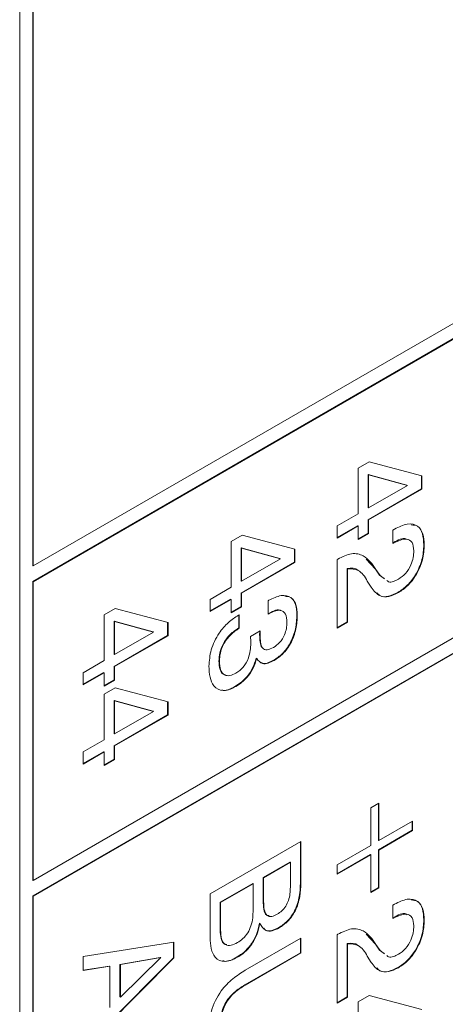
# Model space of a CAD drawing. Header units: millimetres. Extents: x 22 to 278, y 61 to 167.
# Tile 43 of 148: x 193.57 to 196.89, y 79.66 to 87.33. Entities that reach past the tile are written whole.
import ezdxf

# ---------------------------------------------------------------- set-up
doc = ezdxf.new("R2010")
doc.units = ezdxf.units.MM
doc.layers.get('0').update_dxf_attribs({"lineweight": 15})

msp = doc.modelspace()

# ---------------------------------------------------------------- linework, layer by layer
for p, q in [((193.6752, 83.0774), (215.843, 95.8746)), ((215.8394, 95.7542), (193.6716, 82.957)), ((215.843, 95.7521), (193.6752, 82.9549)), ((193.6752, 80.6278), (215.843, 93.425)), ((215.8394, 93.3046), (193.6716, 80.5074)), ((215.843, 93.3025), (193.6752, 80.5053)), ((193.5691, 92.4064), (193.5691, 73.5035)), ((193.6716, 89.8976), (193.6716, 83.0795)), ((193.6752, 89.8955), (193.6752, 83.0774)), ((196.2071, 83.8393), (196.2935, 83.8892)), ((196.2071, 83.4834), (196.2071, 83.8393)), ((196.2935, 83.8892), (196.7057, 83.7807)), ((196.2852, 83.7901), (196.2852, 83.5325)), ((196.5887, 83.7077), (196.2852, 83.7901)), ((196.2852, 83.7901), (196.2887, 83.7881)), ((196.5923, 83.7057), (196.2887, 83.7881)), ((196.2887, 83.7881), (196.2887, 83.5305)), ((196.7022, 83.7816), (196.7022, 83.679)), ((196.7057, 83.7807), (196.7057, 83.677)), ((196.2887, 83.5305), (196.5923, 83.7057)), ((196.5887, 83.7077), (196.5923, 83.7057)), ((196.7022, 83.679), (196.2852, 83.4383)), ((196.7057, 83.677), (196.2887, 83.4363)), ((196.7022, 83.679), (196.7057, 83.677)), ((196.2852, 83.5325), (196.2887, 83.5305)), ((196.044, 83.3892), (196.2071, 83.4834)), ((196.2036, 83.3912), (196.044, 83.299)), ((196.2071, 83.3892), (196.044, 83.295)), ((196.044, 83.295), (196.044, 83.3892)), ((196.2036, 83.3912), (196.2071, 83.3892)), ((196.2071, 83.2845), (196.2071, 83.3892)), ((196.2852, 83.4383), (196.2852, 83.3336)), ((196.2852, 83.4383), (196.2887, 83.4363)), ((196.2887, 83.4363), (196.2887, 83.3316)), ((195.2172, 83.2678), (195.3036, 83.3177)), ((195.3036, 83.3177), (195.7158, 83.2092)), ((196.2852, 83.3336), (196.2071, 83.2885)), ((196.2887, 83.3316), (196.2071, 83.2845)), ((196.2852, 83.3336), (196.2887, 83.3316)), ((196.4791, 83.3577), (196.4909, 83.3645)), ((196.4791, 83.253), (196.4791, 83.3577)), ((195.2172, 82.9119), (195.2172, 83.2678)), ((196.4835, 83.2597), (196.4791, 83.2571)), ((196.487, 83.2576), (196.4791, 83.253)), ((196.4835, 83.2597), (196.487, 83.2576)), ((196.7203, 83.243), (196.7239, 83.2409)), ((195.2952, 83.2186), (195.2952, 82.961)), ((195.5988, 83.1363), (195.2952, 83.2186)), ((195.2952, 83.2186), (195.2988, 83.2166)), ((195.2988, 83.2166), (195.2988, 82.959)), ((195.6023, 83.1342), (195.2988, 83.2166)), ((195.7123, 83.2101), (195.7123, 83.1075)), ((195.7158, 83.2092), (195.7158, 83.1055)), ((193.6716, 83.0795), (193.6752, 83.0774)), ((195.7123, 83.1075), (195.2952, 82.8668)), ((195.2988, 82.959), (195.6023, 83.1342)), ((195.7158, 83.1055), (195.2988, 82.8648)), ((195.5988, 83.1363), (195.6023, 83.1342)), ((195.7123, 83.1075), (195.7158, 83.1055)), ((196.044, 83.1275), (196.0495, 83.1306)), ((196.044, 82.5936), (196.044, 83.1275)), ((196.2706, 83.1309), (196.3436, 83.0532)), ((196.122, 83.0582), (196.122, 82.6427)), ((196.122, 83.0582), (196.1256, 83.0561)), ((196.1256, 83.0561), (196.1256, 82.6407)), ((196.3436, 83.0532), (196.3751, 83.0062)), ((196.3436, 83.0532), (196.3471, 83.0512)), ((196.3471, 83.0512), (196.3787, 83.0042)), ((196.3751, 83.0062), (196.4108, 82.9799)), ((196.3751, 83.0062), (196.3787, 83.0042)), ((196.3787, 83.0042), (196.4143, 82.9778)), ((193.6716, 82.957), (193.6716, 80.6298)), ((193.6716, 82.957), (193.6752, 82.9549)), ((193.6752, 82.9549), (193.6752, 80.6278)), ((195.2952, 82.961), (195.2988, 82.959)), ((196.3088, 82.9122), (196.2797, 82.9604)), ((195.054, 82.8177), (195.2172, 82.9119)), ((195.2952, 82.8668), (195.2952, 82.7621)), ((195.2952, 82.8668), (195.2988, 82.8648)), ((195.2988, 82.8648), (195.2988, 82.7601)), ((196.5188, 82.8717), (196.5223, 82.8697)), ((195.2137, 82.8197), (195.054, 82.7275)), ((195.2172, 82.8177), (195.054, 82.7235)), ((195.054, 82.7235), (195.054, 82.8177)), ((195.2137, 82.8197), (195.2172, 82.8177)), ((195.2172, 82.713), (195.2172, 82.8177)), ((195.5073, 82.8072), (195.5121, 82.81)), ((195.5073, 82.7025), (195.5073, 82.8072)), ((194.2272, 82.6963), (194.3136, 82.7462)), ((194.2272, 82.3404), (194.2272, 82.6963)), ((194.3136, 82.7462), (194.7258, 82.6377)), ((195.2952, 82.7621), (195.2172, 82.7171)), ((195.2988, 82.7601), (195.2172, 82.713)), ((195.2757, 82.6944), (195.2807, 82.6973)), ((195.2771, 82.6952), (195.2771, 82.5946)), ((195.2807, 82.6973), (195.2807, 82.5926)), ((195.2952, 82.7621), (195.2988, 82.7601)), ((195.7304, 82.6976), (195.7339, 82.6956)), ((194.3053, 82.6472), (194.3053, 82.3895)), ((194.6088, 82.5648), (194.3053, 82.6472)), ((194.3053, 82.6472), (194.3088, 82.6451)), ((194.6124, 82.5627), (194.3088, 82.6451)), ((194.3088, 82.6451), (194.3088, 82.3875)), ((194.7223, 82.6387), (194.7223, 82.5361)), ((194.7258, 82.6377), (194.7258, 82.534)), ((196.122, 82.6427), (196.044, 82.5976)), ((196.1256, 82.6407), (196.044, 82.5936)), ((196.122, 82.6427), (196.1256, 82.6407)), ((194.7223, 82.5361), (194.3053, 82.2953)), ((194.3088, 82.3875), (194.6124, 82.5627)), ((194.7258, 82.534), (194.3088, 82.2933)), ((194.6088, 82.5648), (194.6124, 82.5627)), ((194.7223, 82.5361), (194.7258, 82.534)), ((195.2771, 82.5946), (195.2807, 82.5926)), ((195.3692, 82.5292), (195.4447, 82.5723)), ((195.4403, 82.5411), (195.4438, 82.5391)), ((195.3696, 82.5257), (195.3692, 82.5292)), ((194.3053, 82.3895), (194.3088, 82.3875)), ((194.0641, 82.2462), (194.2272, 82.3404)), ((195.123, 82.3369), (195.1265, 82.3348)), ((195.4137, 82.3584), (195.4172, 82.3564)), ((195.5494, 82.3435), (195.5529, 82.3415)), ((194.2237, 82.2482), (194.0641, 82.1561)), ((194.2272, 82.2462), (194.0641, 82.152)), ((194.0641, 82.152), (194.0641, 82.2462)), ((194.2237, 82.2482), (194.2272, 82.2462)), ((194.2272, 82.1415), (194.2272, 82.2462)), ((194.3053, 82.2953), (194.3053, 82.1906)), ((194.3053, 82.2953), (194.3088, 82.2933)), ((194.3088, 82.2933), (194.3088, 82.1886)), ((194.3053, 82.1906), (194.2272, 82.1456)), ((194.3088, 82.1886), (194.2272, 82.1415)), ((194.3053, 82.1906), (194.3088, 82.1886)), ((194.2272, 82.0787), (194.3136, 82.1286)), ((194.2272, 81.7228), (194.2272, 82.0787)), ((194.3136, 82.1286), (194.7258, 82.0201)), ((195.2515, 82.1402), (195.255, 82.1381)), ((194.3053, 82.0295), (194.3053, 81.7719)), ((194.6088, 81.9471), (194.3053, 82.0295)), ((194.3053, 82.0295), (194.3088, 82.0275)), ((194.3088, 82.0275), (194.3088, 81.7699)), ((194.6124, 81.9451), (194.3088, 82.0275)), ((194.7223, 82.021), (194.7223, 81.9184)), ((194.7258, 82.0201), (194.7258, 81.9164)), ((194.3088, 81.7699), (194.6124, 81.9451)), ((194.6088, 81.9471), (194.6124, 81.9451)), ((194.7223, 81.9184), (194.3053, 81.6777)), ((194.7258, 81.9164), (194.3088, 81.6756)), ((194.7223, 81.9184), (194.7258, 81.9164)), ((194.3053, 81.7719), (194.3088, 81.7699)), ((194.0641, 81.6286), (194.2272, 81.7228)), ((194.2237, 81.6306), (194.0641, 81.5384)), ((194.0641, 81.5343), (194.0641, 81.6286)), ((194.2272, 81.6285), (194.0641, 81.5343)), ((194.2237, 81.6306), (194.2272, 81.6285)), ((194.2272, 81.5239), (194.2272, 81.6285)), ((194.3053, 81.6777), (194.3053, 81.573)), ((194.3053, 81.6777), (194.3088, 81.6756)), ((194.3088, 81.6756), (194.3088, 81.571)), ((194.3053, 81.573), (194.2272, 81.5279)), ((194.3088, 81.571), (194.2272, 81.5239)), ((194.3053, 81.573), (194.3088, 81.571)), ((196.3069, 81.1944), (196.3703, 81.2311)), ((196.3668, 81.229), (196.3668, 80.94)), ((196.3703, 81.2311), (196.3703, 80.9379)), ((196.3069, 80.9013), (196.3069, 81.1944)), ((196.3703, 80.9379), (196.6332, 81.0897)), ((196.6297, 81.0877), (196.6297, 81.0185)), ((196.6332, 81.0897), (196.6332, 81.0164)), ((196.6297, 81.0185), (196.3668, 80.8667)), ((196.6332, 81.0164), (196.3703, 80.8647)), ((196.6297, 81.0185), (196.6332, 81.0164)), ((195.054, 80.5235), (195.7611, 80.9317)), ((195.7576, 80.9297), (195.7576, 80.6099)), ((195.7611, 80.9317), (195.7611, 80.6079)), ((196.3668, 80.94), (196.3703, 80.9379)), ((196.044, 80.7495), (196.3069, 80.9013)), ((196.3668, 80.8667), (196.3668, 80.5736)), ((196.3668, 80.8667), (196.3703, 80.8647)), ((196.3703, 80.8647), (196.3703, 80.5715)), ((195.676, 80.7715), (195.4675, 80.6511)), ((195.6795, 80.7695), (195.471, 80.6491)), ((195.676, 80.7715), (195.6795, 80.7695)), ((195.6795, 80.575), (195.6795, 80.7695)), ((196.3033, 80.8301), (196.044, 80.6803)), ((196.3069, 80.828), (196.044, 80.6763)), ((196.3033, 80.8301), (196.3069, 80.828)), ((196.3069, 80.5349), (196.3069, 80.828)), ((196.044, 80.6763), (196.044, 80.7495)), ((193.6716, 80.6298), (193.6752, 80.6278)), ((195.4675, 80.6511), (195.4675, 80.4652)), ((195.4675, 80.6511), (195.471, 80.6491)), ((195.471, 80.6491), (195.471, 80.4631)), ((195.3859, 80.604), (195.1321, 80.4575)), ((195.3894, 80.602), (195.1356, 80.4555)), ((195.3859, 80.604), (195.3894, 80.602)), ((195.3894, 80.399), (195.3894, 80.602)), ((195.7576, 80.6099), (195.7611, 80.6079)), ((196.3668, 80.5736), (196.3069, 80.539)), ((196.3703, 80.5715), (196.3069, 80.5349)), ((196.3668, 80.5736), (196.3703, 80.5715)), ((193.6716, 80.5074), (193.6716, 73.6893)), ((193.6716, 80.5074), (193.6752, 80.5053)), ((193.6752, 80.5053), (193.6752, 73.6872)), ((195.054, 80.1838), (195.054, 80.5235)), ((195.4675, 80.4652), (195.471, 80.4631)), ((195.1321, 80.4575), (195.1321, 80.2424)), ((195.1321, 80.4575), (195.1356, 80.4555)), ((195.1356, 80.4555), (195.1356, 80.2404)), ((196.4791, 80.4354), (196.4909, 80.4422)), ((196.4791, 80.3308), (196.4791, 80.4354)), ((196.4835, 80.3374), (196.4791, 80.3348)), ((196.487, 80.3353), (196.4791, 80.3308)), ((196.4835, 80.3374), (196.487, 80.3353)), ((196.7203, 80.3207), (196.7239, 80.3186)), ((195.1321, 80.2424), (195.1356, 80.2404)), ((195.4382, 80.2946), (195.4417, 80.2926)), ((195.5885, 80.2604), (195.592, 80.2583)), ((195.3284, 79.9282), (195.7611, 80.178)), ((195.7576, 80.1759), (195.7576, 80.0649)), ((195.7611, 80.178), (195.7611, 80.0628)), ((196.044, 80.2052), (196.0495, 80.2084)), ((196.044, 79.6713), (196.044, 80.2052)), ((196.2706, 80.2087), (196.3436, 80.131)), ((194.0641, 80.0358), (194.7712, 80.146)), ((194.7676, 80.1454), (194.7676, 80.0261)), ((194.7712, 80.146), (194.7712, 80.0241)), ((196.122, 80.1359), (196.122, 79.7204)), ((196.122, 80.1359), (196.1256, 80.1339)), ((196.1256, 80.1339), (196.1256, 79.7184)), ((196.3436, 80.131), (196.3751, 80.0839)), ((196.3436, 80.131), (196.3471, 80.1289)), ((196.3471, 80.1289), (196.3787, 80.0819)), ((196.3751, 80.0839), (196.4108, 80.0576)), ((196.3751, 80.0839), (196.3787, 80.0819)), ((196.3787, 80.0819), (196.4143, 80.0555)), ((194.0641, 79.925), (194.0641, 80.0358)), ((194.7676, 80.0261), (194.0641, 79.319)), ((194.7712, 80.0241), (194.0641, 79.3135)), ((194.6655, 80.0284), (194.3506, 79.9738)), ((194.669, 80.0263), (194.3542, 79.9718)), ((194.3542, 79.7189), (194.669, 80.0263)), ((194.6655, 80.0284), (194.669, 80.0263)), ((194.7676, 80.0261), (194.7712, 80.0241)), ((195.2651, 80.0318), (195.2686, 80.0298)), ((195.7576, 80.0649), (195.3239, 79.8145)), ((195.7611, 80.0628), (195.3274, 79.8125)), ((195.7576, 80.0649), (195.7611, 80.0628)), ((196.3088, 79.9899), (196.2797, 80.0382)), ((194.269, 79.9609), (194.0641, 79.9277)), ((194.2726, 79.9589), (194.0641, 79.925)), ((194.269, 79.9609), (194.2726, 79.9589)), ((194.2726, 79.6393), (194.2726, 79.9589)), ((194.3506, 79.9738), (194.3506, 79.721)), ((194.3506, 79.9738), (194.3542, 79.9718)), ((194.3542, 79.9718), (194.3542, 79.7189)), ((196.5188, 79.9495), (196.5223, 79.9474)), ((195.3239, 79.8145), (195.3274, 79.8125)), ((194.3506, 79.721), (194.3542, 79.7189)), ((196.122, 79.7204), (196.044, 79.6754)), ((196.1256, 79.7184), (196.044, 79.6713)), ((196.122, 79.7204), (196.1256, 79.7184)), ((196.2071, 79.6817), (196.2935, 79.7316)), ((196.2935, 79.7316), (196.7057, 79.6231)), ((196.2071, 79.3258), (196.2071, 79.6817))]:
    msp.add_line(p, q)
for points, knots in [([(196.4909, 83.3645), (196.5252, 83.3815), (196.5936, 83.4152), (196.6753, 83.3969), (196.7185, 83.3309), (196.7221, 83.2709), (196.7239, 83.2409)], [0, 0, 0, 0, 0.280451, 0.559362, 0.779308, 1, 1, 1, 1]), ([(196.6217, 83.398), (196.6393, 83.3965), (196.6803, 83.393), (196.7145, 83.3317), (196.7184, 83.2726), (196.7203, 83.243)], [0, 0, 0, 0, 0.272854, 0.635811, 1, 1, 1, 1]), ([(196.5902, 83.2834), (196.5871, 83.2856), (196.5614, 83.3034), (196.52, 83.2801), (196.4835, 83.2597)], [0, 0, 0, 0, 0.120484, 1, 1, 1, 1]), ([(196.6423, 83.1963), (196.64, 83.2199), (196.6354, 83.2671), (196.5769, 83.3001), (196.5211, 83.2737), (196.487, 83.2576)], [0, 0, 0, 0, 0.280567, 0.560264, 1, 1, 1, 1]), ([(196.7203, 83.243), (196.718, 83.2051), (196.7134, 83.1297), (196.6634, 83.0131), (196.5931, 82.9215), (196.5436, 82.8883), (196.5188, 82.8717)], [0, 0, 0, 0, 0.2804405, 0.5596806, 0.7795919, 1, 1, 1, 1]), ([(196.7239, 83.2409), (196.7215, 83.2031), (196.7169, 83.1276), (196.6669, 83.0111), (196.5967, 82.9195), (196.5471, 82.8863), (196.5223, 82.8697)], [0, 0, 0, 0, 0.2804405, 0.5596806, 0.7795919, 1, 1, 1, 1]), ([(196.0495, 83.1306), (196.0863, 83.1487), (196.1598, 83.1847), (196.2713, 83.1597), (196.3183, 83.0924), (196.3471, 83.0512)], [0, 0, 0, 0, 0.279996, 0.559198, 1, 1, 1, 1]), ([(196.523, 82.9748), (196.5419, 82.988), (196.5797, 83.0142), (196.6202, 83.0808), (196.6399, 83.1437), (196.6415, 83.1787), (196.6423, 83.1963)], [0, 0, 0, 0, 0.2796101, 0.558548, 0.779048, 1, 1, 1, 1]), ([(196.2093, 83.0402), (196.2081, 83.0417), (196.1889, 83.065), (196.1543, 83.0615), (196.122, 83.0582)], [0, 0, 0, 0, 0.063271, 1, 1, 1, 1]), ([(196.2797, 82.9604), (196.2596, 82.9938), (196.2239, 83.0532), (196.1555, 83.0553), (196.1256, 83.0561)], [0, 0, 0, 0, 0.562606, 1, 1, 1, 1]), ([(196.432, 82.9647), (196.4363, 82.9607), (196.4489, 82.9489), (196.4831, 82.9555), (196.5097, 82.9684), (196.523, 82.9748)], [0, 0, 0, 0, 0.207338, 0.60358, 1, 1, 1, 1]), ([(195.5121, 82.81), (195.5445, 82.8258), (195.609, 82.8575), (195.6864, 82.8412), (195.7286, 82.7804), (195.7321, 82.7239), (195.7339, 82.6956)], [0, 0, 0, 0, 0.280391, 0.559399, 0.779365, 1, 1, 1, 1]), ([(195.6353, 82.842), (195.6521, 82.8407), (195.691, 82.8378), (195.7246, 82.7813), (195.7285, 82.7256), (195.7304, 82.6976)], [0, 0, 0, 0, 0.273793, 0.636346, 1, 1, 1, 1]), ([(196.5223, 82.8697), (196.4969, 82.8574), (196.446, 82.8327), (196.3649, 82.8404), (196.3301, 82.8849), (196.3088, 82.9122)], [0, 0, 0, 0, 0.280291, 0.560216, 1, 1, 1, 1]), ([(196.5188, 82.8717), (196.4936, 82.8598), (196.4431, 82.8358), (196.383, 82.8366), (196.3612, 82.861), (196.3537, 82.8694)], [0, 0, 0, 0, 0.396594, 0.792671, 1, 1, 1, 1]), ([(195.0449, 82.298), (195.0479, 82.3395), (195.0537, 82.4222), (195.115, 82.5488), (195.1949, 82.6419), (195.2487, 82.6769), (195.2757, 82.6944)], [0, 0, 0, 0, 0.280115, 0.559017, 0.779197, 1, 1, 1, 1]), ([(195.6021, 82.7304), (195.6006, 82.7316), (195.5888, 82.7414), (195.5512, 82.7282), (195.5196, 82.7124), (195.5038, 82.7045)], [0, 0, 0, 0, 0.067204, 0.532793, 1, 1, 1, 1]), ([(195.6523, 82.6385), (195.6508, 82.6617), (195.6477, 82.708), (195.6068, 82.7375), (195.5559, 82.7281), (195.5235, 82.711), (195.5073, 82.7025)], [0, 0, 0, 0, 0.280224, 0.558001, 0.778617, 1, 1, 1, 1]), ([(195.7304, 82.6976), (195.7288, 82.6622), (195.7257, 82.5915), (195.686, 82.4803), (195.62, 82.3905), (195.5729, 82.3592), (195.5494, 82.3435)], [0, 0, 0, 0, 0.280903, 0.5601602, 0.7797064, 1, 1, 1, 1]), ([(195.7339, 82.6956), (195.7324, 82.6602), (195.7292, 82.5895), (195.6895, 82.4782), (195.6236, 82.3885), (195.5765, 82.3572), (195.5529, 82.3415)], [0, 0, 0, 0, 0.280903, 0.5601602, 0.7797064, 1, 1, 1, 1]), ([(195.5474, 82.443), (195.5642, 82.4543), (195.5979, 82.4768), (195.635, 82.5361), (195.6504, 82.592), (195.6517, 82.623), (195.6523, 82.6385)], [0, 0, 0, 0, 0.279973, 0.558282, 0.778793, 1, 1, 1, 1]), ([(195.2771, 82.5946), (195.2546, 82.5794), (195.2098, 82.5491), (195.1545, 82.4768), (195.1263, 82.4), (195.1241, 82.3579), (195.123, 82.3369)], [0, 0, 0, 0, 0.280691, 0.559402, 0.779276, 1, 1, 1, 1]), ([(195.2807, 82.5926), (195.2582, 82.5774), (195.2134, 82.5471), (195.1581, 82.4747), (195.1299, 82.398), (195.1277, 82.3559), (195.1265, 82.3348)], [0, 0, 0, 0, 0.280691, 0.559402, 0.779276, 1, 1, 1, 1]), ([(195.441, 82.5702), (195.4408, 82.5653), (195.4403, 82.5555), (195.4403, 82.5459), (195.4403, 82.5411)], [0, 0, 0, 0, 0.497659, 1, 1, 1, 1]), ([(195.4403, 82.5411), (195.441, 82.5229), (195.4424, 82.4865), (195.4499, 82.4491), (195.462, 82.4401), (195.4634, 82.439)], [0, 0, 0, 0, 0.470715, 0.939441, 1, 1, 1, 1]), ([(195.4447, 82.5723), (195.4444, 82.566), (195.4439, 82.5548), (195.4438, 82.5439), (195.4438, 82.5391)], [0, 0, 0, 0, 0.5599977, 1, 1, 1, 1]), ([(195.4438, 82.5391), (195.4443, 82.5205), (195.4453, 82.4835), (195.4567, 82.4434), (195.4776, 82.4259), (195.5061, 82.4224), (195.5309, 82.4348), (195.5474, 82.443)], [0, 0, 0, 0, 0.250796, 0.500532, 0.62557, 0.750579, 1, 1, 1, 1]), ([(195.2556, 82.2431), (195.2752, 82.2569), (195.3144, 82.2843), (195.3652, 82.3768), (195.369, 82.4373), (195.3713, 82.4743)], [0, 0, 0, 0, 0.280253, 0.559686, 1, 1, 1, 1]), ([(195.3713, 82.4743), (195.3711, 82.484), (195.3707, 82.5012), (195.37, 82.5182), (195.3696, 82.5257)], [0, 0, 0, 0, 0.559986, 1, 1, 1, 1]), ([(195.123, 82.3369), (195.1245, 82.3145), (195.1276, 82.2698), (195.1496, 82.2314), (195.1712, 82.23), (195.1751, 82.2297)], [0, 0, 0, 0, 0.452328, 0.902129, 1, 1, 1, 1]), ([(195.1265, 82.3348), (195.1278, 82.3119), (195.1304, 82.2662), (195.1611, 82.2254), (195.2072, 82.2192), (195.2395, 82.2351), (195.2556, 82.2431)], [0, 0, 0, 0, 0.280656, 0.559744, 0.779511, 1, 1, 1, 1]), ([(195.4137, 82.3584), (195.4056, 82.3331), (195.3894, 82.2826), (195.3331, 82.1969), (195.2824, 82.1616), (195.2515, 82.1402)], [0, 0, 0, 0, 0.280899, 0.561106, 1, 1, 1, 1]), ([(195.4172, 82.3564), (195.4091, 82.3311), (195.3929, 82.2805), (195.3367, 82.1948), (195.286, 82.1596), (195.255, 82.1381)], [0, 0, 0, 0, 0.280899, 0.561106, 1, 1, 1, 1]), ([(195.5529, 82.3415), (195.5373, 82.3335), (195.506, 82.3176), (195.4525, 82.3122), (195.4306, 82.3397), (195.4172, 82.3564)], [0, 0, 0, 0, 0.2814183, 0.5622336, 1, 1, 1, 1]), ([(195.5494, 82.3435), (195.534, 82.336), (195.5033, 82.321), (195.4668, 82.3124), (195.4551, 82.3236), (195.4529, 82.3257)], [0, 0, 0, 0, 0.447583, 0.894208, 1, 1, 1, 1]), ([(195.255, 82.1381), (195.2209, 82.1228), (195.1526, 82.0922), (195.0819, 82.1331), (195.0492, 82.2082), (195.0464, 82.2681), (195.0449, 82.298)], [0, 0, 0, 0, 0.279361, 0.558332, 0.778914, 1, 1, 1, 1]), ([(195.2515, 82.1402), (195.2151, 82.1196), (195.1747, 82.0969), (195.148, 82.1118), (195.1454, 82.1133)], [0, 0, 0, 0, 0.901499, 1, 1, 1, 1]), ([(195.5778, 80.3653), (195.5897, 80.3729), (195.6133, 80.3881), (195.6459, 80.4263), (195.6764, 80.4938), (195.6783, 80.5415), (195.6795, 80.575)], [0, 0, 0, 0, 0.18733, 0.373904, 0.560502, 1, 1, 1, 1]), ([(195.7576, 80.6099), (195.7564, 80.5753), (195.754, 80.5063), (195.7225, 80.3971), (195.6581, 80.3063), (195.6117, 80.2757), (195.5885, 80.2604)], [0, 0, 0, 0, 0.281295, 0.560636, 0.779707, 1, 1, 1, 1]), ([(195.7611, 80.6079), (195.7599, 80.5732), (195.7575, 80.5043), (195.7261, 80.3951), (195.6617, 80.3043), (195.6153, 80.2737), (195.592, 80.2583)], [0, 0, 0, 0, 0.281295, 0.560636, 0.779707, 1, 1, 1, 1]), ([(195.4675, 80.4652), (195.4684, 80.4445), (195.4702, 80.4032), (195.4842, 80.357), (195.507, 80.3545), (195.5135, 80.3538)], [0, 0, 0, 0, 0.417875, 0.832514, 1, 1, 1, 1]), ([(195.471, 80.4631), (195.4717, 80.442), (195.4732, 80.4), (195.4918, 80.352), (195.5335, 80.3428), (195.563, 80.3578), (195.5778, 80.3653)], [0, 0, 0, 0, 0.281369, 0.560559, 0.779458, 1, 1, 1, 1]), ([(196.4909, 80.4422), (196.5252, 80.4592), (196.5936, 80.493), (196.6753, 80.4747), (196.7185, 80.4086), (196.7221, 80.3487), (196.7239, 80.3186)], [0, 0, 0, 0, 0.280451, 0.559362, 0.779308, 1, 1, 1, 1]), ([(196.6217, 80.4757), (196.6393, 80.4742), (196.6803, 80.4707), (196.7145, 80.4094), (196.7184, 80.3503), (196.7203, 80.3207)], [0, 0, 0, 0, 0.272854, 0.635811, 1, 1, 1, 1]), ([(195.2665, 80.1437), (195.2809, 80.1529), (195.3097, 80.1713), (195.3497, 80.2177), (195.3862, 80.3003), (195.3881, 80.3583), (195.3894, 80.399)], [0, 0, 0, 0, 0.187325, 0.37383, 0.560332, 1, 1, 1, 1]), ([(196.5902, 80.3611), (196.5871, 80.3633), (196.5614, 80.3812), (196.52, 80.3579), (196.4835, 80.3374)], [0, 0, 0, 0, 0.120484, 1, 1, 1, 1]), ([(196.6423, 80.274), (196.64, 80.2976), (196.6354, 80.3448), (196.5769, 80.3778), (196.5211, 80.3514), (196.487, 80.3353)], [0, 0, 0, 0, 0.280567, 0.560264, 1, 1, 1, 1]), ([(196.7203, 80.3207), (196.718, 80.2829), (196.7134, 80.2074), (196.6634, 80.0908), (196.5931, 79.9992), (196.5436, 79.9661), (196.5188, 79.9495)], [0, 0, 0, 0, 0.2804405, 0.5596806, 0.7795919, 1, 1, 1, 1]), ([(196.7239, 80.3186), (196.7215, 80.2808), (196.7169, 80.2054), (196.6669, 80.0888), (196.5967, 79.9972), (196.5471, 79.964), (196.5223, 79.9474)], [0, 0, 0, 0, 0.2804405, 0.5596806, 0.7795919, 1, 1, 1, 1]), ([(195.1321, 80.2424), (195.1333, 80.2191), (195.1359, 80.1727), (195.1567, 80.1293), (195.18, 80.1286), (195.1846, 80.1284)], [0, 0, 0, 0, 0.446823, 0.89018, 1, 1, 1, 1]), ([(195.1356, 80.2404), (195.1366, 80.2165), (195.1387, 80.169), (195.1678, 80.123), (195.2166, 80.1185), (195.2498, 80.1353), (195.2665, 80.1437)], [0, 0, 0, 0, 0.280995, 0.55981, 0.77937, 1, 1, 1, 1]), ([(195.4382, 80.2946), (195.4322, 80.2655), (195.4202, 80.2072), (195.3737, 80.1259), (195.3191, 80.0667), (195.2831, 80.0434), (195.2651, 80.0318)], [0, 0, 0, 0, 0.279975, 0.559227, 0.779449, 1, 1, 1, 1]), ([(195.4417, 80.2926), (195.4357, 80.2634), (195.4237, 80.2052), (195.3773, 80.1238), (195.3226, 80.0647), (195.2866, 80.0414), (195.2686, 80.0298)], [0, 0, 0, 0, 0.279975, 0.559227, 0.779449, 1, 1, 1, 1]), ([(195.592, 80.2583), (195.5737, 80.2492), (195.537, 80.231), (195.4771, 80.2339), (195.4551, 80.2704), (195.4417, 80.2926)], [0, 0, 0, 0, 0.281021, 0.561457, 1, 1, 1, 1]), ([(195.5885, 80.2604), (195.5703, 80.2516), (195.5341, 80.2341), (195.4898, 80.2318), (195.476, 80.251), (195.4716, 80.2572)], [0, 0, 0, 0, 0.40415, 0.807459, 1, 1, 1, 1]), ([(196.0495, 80.2084), (196.0863, 80.2264), (196.1598, 80.2624), (196.2713, 80.2375), (196.3183, 80.1701), (196.3471, 80.1289)], [0, 0, 0, 0, 0.279996, 0.559198, 1, 1, 1, 1]), ([(196.523, 80.0525), (196.5419, 80.0657), (196.5797, 80.092), (196.6202, 80.1586), (196.6399, 80.2215), (196.6415, 80.2565), (196.6423, 80.274)], [0, 0, 0, 0, 0.27961, 0.558548, 0.779048, 1, 1, 1, 1]), ([(195.2686, 80.0298), (195.2343, 80.014), (195.1658, 79.9824), (195.0924, 80.019), (195.0583, 80.0936), (195.0554, 80.1537), (195.054, 80.1838)], [0, 0, 0, 0, 0.279618, 0.55842, 0.778915, 1, 1, 1, 1]), ([(196.2093, 80.118), (196.2081, 80.1194), (196.1889, 80.1427), (196.1543, 80.1392), (196.122, 80.1359)], [0, 0, 0, 0, 0.063271, 1, 1, 1, 1]), ([(196.2797, 80.0382), (196.2596, 80.0716), (196.2239, 80.131), (196.1555, 80.133), (196.1256, 80.1339)], [0, 0, 0, 0, 0.562606, 1, 1, 1, 1]), ([(195.2651, 80.0318), (195.2288, 80.0113), (195.1864, 79.9874), (195.1576, 80.0024), (195.1535, 80.0045)], [0, 0, 0, 0, 0.856572, 1, 1, 1, 1]), ([(196.432, 80.0425), (196.4363, 80.0384), (196.4489, 80.0266), (196.4831, 80.0333), (196.5097, 80.0461), (196.523, 80.0525)], [0, 0, 0, 0, 0.207338, 0.60358, 1, 1, 1, 1]), ([(195.0449, 79.4588), (195.0475, 79.5087), (195.0526, 79.6079), (195.1286, 79.7641), (195.2307, 79.8666), (195.2958, 79.9076), (195.3284, 79.9282)], [0, 0, 0, 0, 0.280565, 0.558332, 0.778736, 1, 1, 1, 1]), ([(196.5223, 79.9474), (196.4969, 79.9351), (196.446, 79.9104), (196.3649, 79.9181), (196.3301, 79.9627), (196.3088, 79.9899)], [0, 0, 0, 0, 0.280291, 0.560216, 1, 1, 1, 1]), ([(196.5188, 79.9495), (196.4936, 79.9375), (196.4431, 79.9135), (196.383, 79.9143), (196.3612, 79.9388), (196.3537, 79.9472)], [0, 0, 0, 0, 0.396594, 0.792671, 1, 1, 1, 1]), ([(195.3239, 79.8145), (195.2958, 79.7969), (195.2401, 79.7619), (195.1673, 79.6746), (195.1355, 79.5782), (195.1332, 79.5262), (195.1321, 79.5001)], [0, 0, 0, 0, 0.281156, 0.559289, 0.779022, 1, 1, 1, 1]), ([(195.3274, 79.8125), (195.2994, 79.7949), (195.2437, 79.7599), (195.1708, 79.6726), (195.139, 79.5761), (195.1367, 79.5241), (195.1356, 79.4981)], [0, 0, 0, 0, 0.281156, 0.559289, 0.779022, 1, 1, 1, 1])]:
    msp.add_open_spline(points, degree=3, knots=knots)

doc.saveas('drawing.dxf')
